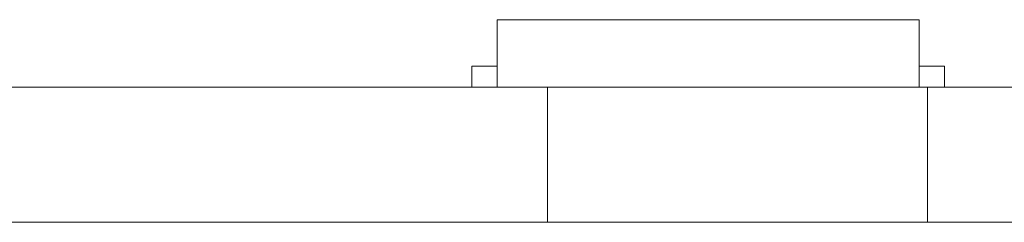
# Model space of a CAD drawing. Header units: inches. Extents: x -30 to 641, y 180 to 601.
# Tile 96 of 234: x 149.25 to 160.91, y 440.87 to 443.27. Entities that reach past the tile are written whole.
import ezdxf

# ---------------------------------------------------------------- set-up
doc = ezdxf.new("R2010")
doc.units = ezdxf.units.IN
doc.header["$MEASUREMENT"] = 0
doc.layers.add('1', color=7, linetype='Continuous')

# ---------------------------------------------------------------- blocks, each defined once
blk = doc.blocks.new('block 2074')
at = {"layer": '1', "color": 155, "lineweight": 18, "true_color": 0x4c7299}
blk.add_lwpolyline([(155.502, 442.474), (23.937, 442.474)], dxfattribs=at)
blk = doc.blocks.new('block 2080')
at = {"layer": '1', "color": 155, "lineweight": 18, "true_color": 0x4c7299}
blk.add_lwpolyline([(280.228, 442.474), (160.002, 442.474)], dxfattribs=at)
blk = doc.blocks.new('block 2118')
at = {"layer": '1', "color": 155, "lineweight": 18, "true_color": 0x4c7299}
blk.add_lwpolyline([(154.905, 443.274), (159.905, 443.274)], dxfattribs=at)
blk = doc.blocks.new('block 2119')
at = {"layer": '1', "color": 155, "lineweight": 18, "true_color": 0x4c7299}
blk.add_lwpolyline([(160.205, 442.724), (159.905, 442.724)], dxfattribs=at)
blk = doc.blocks.new('block 2120')
at = {"layer": '1', "color": 155, "lineweight": 18, "true_color": 0x4c7299}
blk.add_lwpolyline([(154.605, 442.724), (154.905, 442.724)], dxfattribs=at)
blk = doc.blocks.new('block 2291')
at = {"layer": '1', "color": 155, "lineweight": 18, "true_color": 0x4c7299}
blk.add_lwpolyline([(160.002, 440.874), (160.002, 442.474)], dxfattribs=at)
blk = doc.blocks.new('block 2292')
at = {"layer": '1', "color": 155, "lineweight": 18, "true_color": 0x4c7299}
blk.add_lwpolyline([(155.502, 440.874), (155.502, 442.474)], dxfattribs=at)
blk = doc.blocks.new('block 2306')
at = {"layer": '1', "color": 155, "lineweight": 18, "true_color": 0x4c7299}
blk.add_lwpolyline([(155.502, 440.874), (23.937, 440.874)], dxfattribs=at)
blk = doc.blocks.new('block 2310')
at = {"layer": '1', "color": 155, "lineweight": 18, "true_color": 0x4c7299}
blk.add_lwpolyline([(280.228, 440.874), (160.002, 440.874)], dxfattribs=at)
blk = doc.blocks.new('block 2353')
at = {"layer": '1', "color": 155, "lineweight": 18, "true_color": 0x4c7299}
blk.add_lwpolyline([(154.905, 443.274), (154.905, 442.474)], dxfattribs=at)
blk = doc.blocks.new('block 2354')
at = {"layer": '1', "color": 155, "lineweight": 18, "true_color": 0x4c7299}
blk.add_lwpolyline([(159.905, 443.274), (159.905, 442.474)], dxfattribs=at)
blk = doc.blocks.new('block 2355')
at = {"layer": '1', "color": 155, "lineweight": 18, "true_color": 0x4c7299}
blk.add_lwpolyline([(154.605, 442.724), (154.605, 442.474)], dxfattribs=at)
blk = doc.blocks.new('block 2356')
at = {"layer": '1', "color": 155, "lineweight": 18, "true_color": 0x4c7299}
blk.add_lwpolyline([(160.205, 442.724), (160.205, 442.474)], dxfattribs=at)
blk = doc.blocks.new('block 2477')
at = {"layer": '1', "color": 18, "lineweight": 13, "true_color": 0x4c0000}
blk.add_lwpolyline([(148.663, 442.474), (268.889, 442.474)], dxfattribs=at)
blk = doc.blocks.new('block 2478')
at = {"layer": '1', "color": 18, "lineweight": 13, "true_color": 0x4c0000}
blk.add_lwpolyline([(280.228, 442.474), (160.002, 442.474)], dxfattribs=at)
blk = doc.blocks.new('block 2479')
at = {"layer": '1', "color": 18, "lineweight": 13, "true_color": 0x4c0000}
blk.add_lwpolyline([(280.228, 442.474), (160.002, 442.474)], dxfattribs=at)
blk = doc.blocks.new('block 2480')
at = {"layer": '1', "color": 18, "lineweight": 13, "true_color": 0x4c0000}
blk.add_lwpolyline([(148.663, 442.474), (268.889, 442.474)], dxfattribs=at)
blk = doc.blocks.new('block 2528')
at = {"layer": '1', "color": 18, "lineweight": 13, "true_color": 0x4c0000}
blk.add_lwpolyline([(155.502, 442.474), (23.937, 442.474)], dxfattribs=at)
blk = doc.blocks.new('block 2538')
at = {"layer": '1', "color": 18, "lineweight": 13, "true_color": 0x4c0000}
blk.add_lwpolyline([(159.988, 442.474), (156.928, 442.474)], dxfattribs=at)
blk = doc.blocks.new('block 2559')
at = {"layer": '1', "color": 18, "lineweight": 13, "true_color": 0x4c0000}
blk.add_lwpolyline([(155.502, 442.474), (23.937, 442.474)], dxfattribs=at)
blk = doc.blocks.new('block 2637')
at = {"layer": '1', "color": 18, "lineweight": 13, "true_color": 0x4c0000}
blk.add_lwpolyline([(159.988, 442.474), (156.928, 442.474)], dxfattribs=at)
blk = doc.blocks.new('block 2638')
at = {"layer": '1', "color": 18, "lineweight": 13, "true_color": 0x4c0000}
blk.add_lwpolyline([(153.928, 442.474), (154.328, 442.474)], dxfattribs=at)
blk = doc.blocks.new('block 2703')
at = {"layer": '1', "color": 18, "lineweight": 13, "true_color": 0x4c0000}
blk.add_lwpolyline([(159.988, 442.474), (156.928, 442.474)], dxfattribs=at)
blk = doc.blocks.new('block 2707')
at = {"layer": '1', "color": 18, "lineweight": 13, "true_color": 0x4c0000}
blk.add_lwpolyline([(153.928, 442.474), (154.328, 442.474)], dxfattribs=at)
blk = doc.blocks.new('block 2715')
at = {"layer": '1', "color": 18, "lineweight": 13, "true_color": 0x4c0000}
blk.add_lwpolyline([(159.988, 442.474), (156.928, 442.474)], dxfattribs=at)
blk = doc.blocks.new('block 7446')
at = {"layer": '1', "color": 18, "lineweight": 13, "true_color": 0x4c0000}
blk.add_lwpolyline([(155.502, 442.474), (155.518, 442.474), (155.562, 442.474), (155.633, 442.474), (155.732, 442.474), (155.858, 442.474), (156.008, 442.474), (156.179, 442.474), (156.366, 442.474), (156.566, 442.474), (156.777, 442.474), (157.005, 442.474), (157.246, 442.474), (157.752, 442.474), (158.258, 442.474), (158.499, 442.474), (158.726, 442.474), (158.937, 442.474), (159.138, 442.474), (159.325, 442.474), (159.496, 442.474), (159.646, 442.474), (159.771, 442.474), (159.871, 442.474), (159.942, 442.474), (159.986, 442.474), (160.002, 442.474)], dxfattribs=at)
blk = doc.blocks.new('block 7448')
at = {"layer": '1', "color": 155, "lineweight": 18, "true_color": 0x4c7299}
blk.add_lwpolyline([(160.002, 442.474), (159.99, 442.474), (159.954, 442.474), (159.893, 442.474), (159.807, 442.474), (159.698, 442.474), (159.567, 442.474), (159.415, 442.474), (159.247, 442.474), (159.066, 442.474), (158.875, 442.474), (158.672, 442.474), (158.456, 442.474), (158.228, 442.474), (157.752, 442.474), (157.276, 442.474), (157.048, 442.474), (156.831, 442.474), (156.628, 442.474), (156.437, 442.474), (156.256, 442.474), (156.088, 442.474), (155.937, 442.474), (155.805, 442.474), (155.696, 442.474), (155.611, 442.474), (155.55, 442.474), (155.514, 442.474), (155.502, 442.474)], dxfattribs=at)
blk = doc.blocks.new('block 7456')
at = {"layer": '1', "color": 155, "lineweight": 18, "true_color": 0x4c7299}
blk.add_lwpolyline([(160.002, 440.874), (159.99, 440.874), (159.954, 440.874), (159.893, 440.874), (159.807, 440.874), (159.698, 440.874), (159.567, 440.874), (159.415, 440.874), (159.247, 440.874), (159.066, 440.874), (158.875, 440.874), (158.672, 440.874), (158.456, 440.874), (158.228, 440.874), (157.752, 440.874), (157.276, 440.874), (157.048, 440.874), (156.831, 440.874), (156.628, 440.874), (156.437, 440.874), (156.256, 440.874), (156.088, 440.874), (155.937, 440.874), (155.805, 440.874), (155.696, 440.874), (155.611, 440.874), (155.55, 440.874), (155.514, 440.874), (155.502, 440.874)], dxfattribs=at)
blk = doc.blocks.new('block 7551')
at = {"layer": '1', "color": 18, "lineweight": 13, "true_color": 0x4c0000}
for points in [[(280.228, 442.474), (205.418, 442.474), (168.014, 442.474), (163.338, 442.474), (161, 442.474), (159.814, 442.474), (155.836, 442.474), (154.799, 442.474), (152.461, 442.474), (133.759, 442.474)], [(133.174, 442.474), (142.525, 442.474), (145.598, 442.474), (147.892, 442.474), (148.726, 442.474), (186.131, 442.474), (260.94, 442.474), (292.04, 442.474), (329.444, 442.474)]]:
    blk.add_lwpolyline(points, dxfattribs=at)
blk = doc.blocks.new('block 7594')
at = {"layer": '1', "color": 18, "lineweight": 13, "true_color": 0x4c0000}
blk.add_open_spline([(152.738, 442.474), (152.743, 442.474), (152.749, 442.474), (152.749, 442.474), (152.749, 442.474), (152.757, 442.474), (152.757, 442.474), (152.757, 442.474), (152.768, 442.474), (152.768, 442.474), (152.768, 442.474), (152.781, 442.474), (152.781, 442.474), (152.781, 442.474), (152.795, 442.474), (152.795, 442.474), (152.795, 442.474), (152.812, 442.474), (152.812, 442.474), (152.812, 442.474), (152.83, 442.474), (152.83, 442.474), (152.83, 442.474), (152.85, 442.474), (152.85, 442.474), (152.85, 442.474), (152.87, 442.474), (152.87, 442.474), (152.87, 442.474), (152.892, 442.474), (152.892, 442.474), (152.892, 442.474), (152.915, 442.474), (152.915, 442.474), (152.915, 442.474), (152.938, 442.474), (152.938, 442.474), (152.938, 442.474), (152.988, 442.474), (152.988, 442.474), (152.988, 442.474), (153.038, 442.474), (153.038, 442.474), (153.038, 442.474), (153.062, 442.474), (153.062, 442.474), (153.062, 442.474), (153.085, 442.474), (153.085, 442.474), (153.085, 442.474), (153.106, 442.474), (153.106, 442.474), (153.106, 442.474), (153.127, 442.474), (153.127, 442.474), (153.127, 442.474), (153.146, 442.474), (153.146, 442.474), (153.146, 442.474), (153.164, 442.474), (153.164, 442.474), (153.164, 442.474), (153.181, 442.474), (153.181, 442.474), (153.181, 442.474), (153.196, 442.474), (153.196, 442.474), (153.196, 442.474), (153.209, 442.474), (153.209, 442.474), (153.209, 442.474), (153.22, 442.474), (153.22, 442.474), (153.22, 442.474), (153.228, 442.474), (153.228, 442.474), (153.228, 442.474), (153.234, 442.474), (153.234, 442.474), (153.234, 442.474), (153.228, 442.474), (153.228, 442.474), (153.228, 442.474), (153.22, 442.474), (153.22, 442.474), (153.22, 442.474), (153.209, 442.474), (153.209, 442.474), (153.209, 442.474), (153.196, 442.474), (153.196, 442.474), (153.196, 442.474), (153.181, 442.474), (153.181, 442.474), (153.181, 442.474), (153.164, 442.474), (153.164, 442.474), (153.164, 442.474), (153.146, 442.474), (153.146, 442.474), (153.146, 442.474), (153.127, 442.474), (153.127, 442.474), (153.127, 442.474), (153.106, 442.474), (153.106, 442.474), (153.106, 442.474), (153.085, 442.474), (153.085, 442.474), (153.085, 442.474), (153.062, 442.474), (153.062, 442.474), (153.062, 442.474), (153.038, 442.474), (153.038, 442.474), (153.038, 442.474), (152.988, 442.474), (152.988, 442.474), (152.988, 442.474), (152.938, 442.474), (152.938, 442.474), (152.938, 442.474), (152.915, 442.474), (152.915, 442.474), (152.915, 442.474), (152.892, 442.474), (152.892, 442.474), (152.892, 442.474), (152.87, 442.474), (152.87, 442.474), (152.87, 442.474), (152.85, 442.474), (152.85, 442.474), (152.85, 442.474), (152.83, 442.474), (152.83, 442.474), (152.83, 442.474), (152.812, 442.474), (152.812, 442.474), (152.812, 442.474), (152.795, 442.474), (152.795, 442.474), (152.795, 442.474), (152.781, 442.474), (152.781, 442.474), (152.781, 442.474), (152.768, 442.474), (152.768, 442.474), (152.768, 442.474), (152.757, 442.474), (152.757, 442.474), (152.757, 442.474), (152.749, 442.474), (152.749, 442.474), (152.749, 442.474), (152.743, 442.474), (152.743, 442.474)], degree=3, knots=[0, 0, 0, 0, 1, 1, 1, 2, 2, 2, 3, 3, 3, 4, 4, 4, 5, 5, 5, 6, 6, 6, 7, 7, 7, 8, 8, 8, 9, 9, 9, 10, 10, 10, 11, 11, 11, 12, 12, 12, 13, 13, 13, 14, 14, 14, 15, 15, 15, 16, 16, 16, 17, 17, 17, 18, 18, 18, 19, 19, 19, 20, 20, 20, 21, 21, 21, 22, 22, 22, 23, 23, 23, 24, 24, 24, 25, 25, 25, 26, 26, 26, 27, 27, 27, 28, 28, 28, 29, 29, 29, 30, 30, 30, 31, 31, 31, 32, 32, 32, 33, 33, 33, 34, 34, 34, 35, 35, 35, 36, 36, 36, 37, 37, 37, 38, 38, 38, 39, 39, 39, 40, 40, 40, 41, 41, 41, 42, 42, 42, 43, 43, 43, 44, 44, 44, 45, 45, 45, 46, 46, 46, 47, 47, 47, 48, 48, 48, 49, 49, 49, 50, 50, 50, 51, 51, 51, 52, 52, 52, 52], dxfattribs=at)
blk = doc.blocks.new('block 7596')
at = {"layer": '1', "color": 18, "lineweight": 13, "true_color": 0x4c0000}
blk.add_open_spline([(160.288, 442.474), (160.112, 442.474), (159.935, 442.474), (159.758, 442.474), (159.722, 442.474), (159.687, 442.474), (159.651, 442.474), (158.743, 442.474), (157.836, 442.474), (156.928, 442.474), (156.831, 442.474), (156.735, 442.474), (156.638, 442.474), (156.735, 442.474), (156.831, 442.474), (156.928, 442.474), (157.836, 442.474), (158.743, 442.474), (159.651, 442.474), (159.687, 442.474), (159.722, 442.474), (159.758, 442.474), (159.935, 442.474), (160.112, 442.474), (160.288, 442.474), (160.088, 442.474), (159.888, 442.474), (159.688, 442.474), (159.888, 442.474), (160.088, 442.474), (160.288, 442.474)], degree=3, knots=[0, 0, 0, 0, 1, 1, 1, 2, 2, 2, 3, 3, 3, 4, 4, 4, 5, 5, 5, 6, 6, 6, 7, 7, 7, 8, 8, 8, 9, 9, 9, 10, 10, 10, 10], dxfattribs=at)
blk = doc.blocks.new('block 7597')
at = {"layer": '1', "color": 18, "lineweight": 13, "true_color": 0x4c0000}
blk.add_open_spline([(160.288, 442.474), (160.112, 442.474), (159.935, 442.474), (159.758, 442.474), (159.722, 442.474), (159.687, 442.474), (159.651, 442.474), (158.743, 442.474), (157.836, 442.474), (156.928, 442.474), (156.831, 442.474), (156.735, 442.474), (156.638, 442.474), (156.735, 442.474), (156.831, 442.474), (156.928, 442.474), (157.836, 442.474), (158.743, 442.474), (159.651, 442.474), (159.687, 442.474), (159.722, 442.474), (159.758, 442.474), (159.935, 442.474), (160.112, 442.474), (160.288, 442.474), (160.088, 442.474), (159.888, 442.474), (159.688, 442.474), (159.888, 442.474), (160.088, 442.474), (160.288, 442.474)], degree=3, knots=[0, 0, 0, 0, 1, 1, 1, 2, 2, 2, 3, 3, 3, 4, 4, 4, 5, 5, 5, 6, 6, 6, 7, 7, 7, 8, 8, 8, 9, 9, 9, 10, 10, 10, 10], dxfattribs=at)
blk = doc.blocks.new('block 7598')
at = {"layer": '1', "color": 18, "lineweight": 13, "true_color": 0x4c0000}
blk.add_open_spline([(155.849, 442.474), (155.945, 442.474), (156.042, 442.474), (156.138, 442.474), (156.042, 442.474), (155.945, 442.474), (155.849, 442.474), (155.608, 442.474), (155.367, 442.474), (155.126, 442.474), (155.09, 442.474), (155.054, 442.474), (155.019, 442.474), (154.842, 442.474), (154.665, 442.474), (154.488, 442.474), (154.688, 442.474), (154.888, 442.474), (155.088, 442.474), (154.888, 442.474), (154.688, 442.474), (154.488, 442.474), (154.665, 442.474), (154.842, 442.474), (155.019, 442.474), (155.054, 442.474), (155.09, 442.474), (155.126, 442.474), (155.367, 442.474), (155.608, 442.474), (155.849, 442.474)], degree=3, knots=[0, 0, 0, 0, 1, 1, 1, 2, 2, 2, 3, 3, 3, 4, 4, 4, 5, 5, 5, 6, 6, 6, 7, 7, 7, 8, 8, 8, 9, 9, 9, 10, 10, 10, 10], dxfattribs=at)
blk = doc.blocks.new('block 7599')
at = {"layer": '1', "color": 18, "lineweight": 13, "true_color": 0x4c0000}
blk.add_open_spline([(155.849, 442.474), (155.945, 442.474), (156.042, 442.474), (156.138, 442.474), (156.042, 442.474), (155.945, 442.474), (155.849, 442.474), (155.608, 442.474), (155.367, 442.474), (155.126, 442.474), (155.09, 442.474), (155.054, 442.474), (155.019, 442.474), (154.842, 442.474), (154.665, 442.474), (154.488, 442.474), (154.688, 442.474), (154.888, 442.474), (155.088, 442.474), (154.888, 442.474), (154.688, 442.474), (154.488, 442.474), (154.665, 442.474), (154.842, 442.474), (155.019, 442.474), (155.054, 442.474), (155.09, 442.474), (155.126, 442.474), (155.367, 442.474), (155.608, 442.474), (155.849, 442.474)], degree=3, knots=[0, 0, 0, 0, 1, 1, 1, 2, 2, 2, 3, 3, 3, 4, 4, 4, 5, 5, 5, 6, 6, 6, 7, 7, 7, 8, 8, 8, 9, 9, 9, 10, 10, 10, 10], dxfattribs=at)
blk = doc.blocks.new('block 7733')
at = {"layer": '1', "color": 252, "lineweight": 13, "true_color": 0x848484}
blk.add_open_spline([(149.871, 442.474), (149.876, 442.474), (149.882, 442.474), (149.882, 442.474), (149.882, 442.474), (149.89, 442.474), (149.89, 442.474), (149.89, 442.474), (149.901, 442.474), (149.901, 442.474), (149.901, 442.474), (149.914, 442.474), (149.914, 442.474), (149.914, 442.474), (149.929, 442.474), (149.929, 442.474), (149.929, 442.474), (149.946, 442.474), (149.946, 442.474), (149.946, 442.474), (149.964, 442.474), (149.964, 442.474), (149.964, 442.474), (149.983, 442.474), (149.983, 442.474), (149.983, 442.474), (150.003, 442.474), (150.003, 442.474), (150.003, 442.474), (150.025, 442.474), (150.025, 442.474), (150.025, 442.474), (150.048, 442.474), (150.048, 442.474), (150.048, 442.474), (150.072, 442.474), (150.072, 442.474), (150.072, 442.474), (150.122, 442.474), (150.122, 442.474), (150.122, 442.474), (150.171, 442.474), (150.171, 442.474), (150.171, 442.474), (150.195, 442.474), (150.195, 442.474), (150.195, 442.474), (150.218, 442.474), (150.218, 442.474), (150.218, 442.474), (150.24, 442.474), (150.24, 442.474), (150.24, 442.474), (150.26, 442.474), (150.26, 442.474), (150.26, 442.474), (150.279, 442.474), (150.279, 442.474), (150.279, 442.474), (150.298, 442.474), (150.298, 442.474), (150.298, 442.474), (150.314, 442.474), (150.314, 442.474), (150.314, 442.474), (150.329, 442.474), (150.329, 442.474), (150.329, 442.474), (150.342, 442.474), (150.342, 442.474), (150.342, 442.474), (150.353, 442.474), (150.353, 442.474), (150.353, 442.474), (150.361, 442.474), (150.361, 442.474), (150.361, 442.474), (150.367, 442.474), (150.367, 442.474), (150.367, 442.474), (150.361, 442.474), (150.361, 442.474), (150.361, 442.474), (150.353, 442.474), (150.353, 442.474), (150.353, 442.474), (150.342, 442.474), (150.342, 442.474), (150.342, 442.474), (150.329, 442.474), (150.329, 442.474), (150.329, 442.474), (150.314, 442.474), (150.314, 442.474), (150.314, 442.474), (150.298, 442.474), (150.298, 442.474), (150.298, 442.474), (150.279, 442.474), (150.279, 442.474), (150.279, 442.474), (150.26, 442.474), (150.26, 442.474), (150.26, 442.474), (150.24, 442.474), (150.24, 442.474), (150.24, 442.474), (150.218, 442.474), (150.218, 442.474), (150.218, 442.474), (150.195, 442.474), (150.195, 442.474), (150.195, 442.474), (150.171, 442.474), (150.171, 442.474), (150.171, 442.474), (150.122, 442.474), (150.122, 442.474), (150.122, 442.474), (150.072, 442.474), (150.072, 442.474), (150.072, 442.474), (150.048, 442.474), (150.048, 442.474), (150.048, 442.474), (150.025, 442.474), (150.025, 442.474), (150.025, 442.474), (150.003, 442.474), (150.003, 442.474), (150.003, 442.474), (149.983, 442.474), (149.983, 442.474), (149.983, 442.474), (149.964, 442.474), (149.964, 442.474), (149.964, 442.474), (149.946, 442.474), (149.946, 442.474), (149.946, 442.474), (149.929, 442.474), (149.929, 442.474), (149.929, 442.474), (149.914, 442.474), (149.914, 442.474), (149.914, 442.474), (149.901, 442.474), (149.901, 442.474), (149.901, 442.474), (149.89, 442.474), (149.89, 442.474), (149.89, 442.474), (149.882, 442.474), (149.882, 442.474), (149.882, 442.474), (149.876, 442.474), (149.876, 442.474)], degree=3, knots=[0, 0, 0, 0, 1, 1, 1, 2, 2, 2, 3, 3, 3, 4, 4, 4, 5, 5, 5, 6, 6, 6, 7, 7, 7, 8, 8, 8, 9, 9, 9, 10, 10, 10, 11, 11, 11, 12, 12, 12, 13, 13, 13, 14, 14, 14, 15, 15, 15, 16, 16, 16, 17, 17, 17, 18, 18, 18, 19, 19, 19, 20, 20, 20, 21, 21, 21, 22, 22, 22, 23, 23, 23, 24, 24, 24, 25, 25, 25, 26, 26, 26, 27, 27, 27, 28, 28, 28, 29, 29, 29, 30, 30, 30, 31, 31, 31, 32, 32, 32, 33, 33, 33, 34, 34, 34, 35, 35, 35, 36, 36, 36, 37, 37, 37, 38, 38, 38, 39, 39, 39, 40, 40, 40, 41, 41, 41, 42, 42, 42, 43, 43, 43, 44, 44, 44, 45, 45, 45, 46, 46, 46, 47, 47, 47, 48, 48, 48, 49, 49, 49, 50, 50, 50, 51, 51, 51, 52, 52, 52, 52], dxfattribs=at)
blk = doc.blocks.new('block 7933')
at = {"layer": '1', "color": 18, "lineweight": 13, "true_color": 0x4c0000}
blk.add_lwpolyline([(155.502, 442.474), (155.518, 442.474), (155.562, 442.474), (155.633, 442.474), (155.732, 442.474), (155.858, 442.474), (156.008, 442.474), (156.179, 442.474), (156.366, 442.474), (156.566, 442.474), (156.777, 442.474), (157.005, 442.474), (157.246, 442.474), (157.752, 442.474), (158.258, 442.474), (158.499, 442.474), (158.726, 442.474), (158.937, 442.474), (159.138, 442.474), (159.325, 442.474), (159.496, 442.474), (159.646, 442.474), (159.771, 442.474), (159.871, 442.474), (159.942, 442.474), (159.986, 442.474), (160.002, 442.474)], dxfattribs=at)
blk = doc.blocks.new('block 8100')
at = {"layer": '1', "color": 18, "lineweight": 13, "true_color": 0x4c0000}
blk.add_open_spline([(155.849, 442.474), (155.945, 442.474), (156.042, 442.474), (156.138, 442.474), (156.042, 442.474), (155.945, 442.474), (155.849, 442.474), (155.608, 442.474), (155.367, 442.474), (155.126, 442.474), (155.09, 442.474), (155.054, 442.474), (155.019, 442.474), (154.842, 442.474), (154.665, 442.474), (154.488, 442.474), (154.688, 442.474), (154.888, 442.474), (155.088, 442.474), (154.888, 442.474), (154.688, 442.474), (154.488, 442.474), (154.665, 442.474), (154.842, 442.474), (155.019, 442.474), (155.054, 442.474), (155.09, 442.474), (155.126, 442.474), (155.367, 442.474), (155.608, 442.474), (155.849, 442.474)], degree=3, knots=[0, 0, 0, 0, 1, 1, 1, 2, 2, 2, 3, 3, 3, 4, 4, 4, 5, 5, 5, 6, 6, 6, 7, 7, 7, 8, 8, 8, 9, 9, 9, 10, 10, 10, 10], dxfattribs=at)
blk = doc.blocks.new('block 8102')
at = {"layer": '1', "color": 18, "lineweight": 13, "true_color": 0x4c0000}
blk.add_open_spline([(152.738, 442.474), (152.743, 442.474), (152.749, 442.474), (152.749, 442.474), (152.749, 442.474), (152.757, 442.474), (152.757, 442.474), (152.757, 442.474), (152.768, 442.474), (152.768, 442.474), (152.768, 442.474), (152.781, 442.474), (152.781, 442.474), (152.781, 442.474), (152.795, 442.474), (152.795, 442.474), (152.795, 442.474), (152.812, 442.474), (152.812, 442.474), (152.812, 442.474), (152.83, 442.474), (152.83, 442.474), (152.83, 442.474), (152.85, 442.474), (152.85, 442.474), (152.85, 442.474), (152.87, 442.474), (152.87, 442.474), (152.87, 442.474), (152.892, 442.474), (152.892, 442.474), (152.892, 442.474), (152.915, 442.474), (152.915, 442.474), (152.915, 442.474), (152.938, 442.474), (152.938, 442.474), (152.938, 442.474), (152.988, 442.474), (152.988, 442.474), (152.988, 442.474), (153.038, 442.474), (153.038, 442.474), (153.038, 442.474), (153.062, 442.474), (153.062, 442.474), (153.062, 442.474), (153.085, 442.474), (153.085, 442.474), (153.085, 442.474), (153.106, 442.474), (153.106, 442.474), (153.106, 442.474), (153.127, 442.474), (153.127, 442.474), (153.127, 442.474), (153.146, 442.474), (153.146, 442.474), (153.146, 442.474), (153.164, 442.474), (153.164, 442.474), (153.164, 442.474), (153.181, 442.474), (153.181, 442.474), (153.181, 442.474), (153.196, 442.474), (153.196, 442.474), (153.196, 442.474), (153.209, 442.474), (153.209, 442.474), (153.209, 442.474), (153.22, 442.474), (153.22, 442.474), (153.22, 442.474), (153.228, 442.474), (153.228, 442.474), (153.228, 442.474), (153.234, 442.474), (153.234, 442.474), (153.234, 442.474), (153.228, 442.474), (153.228, 442.474), (153.228, 442.474), (153.22, 442.474), (153.22, 442.474), (153.22, 442.474), (153.209, 442.474), (153.209, 442.474), (153.209, 442.474), (153.196, 442.474), (153.196, 442.474), (153.196, 442.474), (153.181, 442.474), (153.181, 442.474), (153.181, 442.474), (153.164, 442.474), (153.164, 442.474), (153.164, 442.474), (153.146, 442.474), (153.146, 442.474), (153.146, 442.474), (153.127, 442.474), (153.127, 442.474), (153.127, 442.474), (153.106, 442.474), (153.106, 442.474), (153.106, 442.474), (153.085, 442.474), (153.085, 442.474), (153.085, 442.474), (153.062, 442.474), (153.062, 442.474), (153.062, 442.474), (153.038, 442.474), (153.038, 442.474), (153.038, 442.474), (152.988, 442.474), (152.988, 442.474), (152.988, 442.474), (152.938, 442.474), (152.938, 442.474), (152.938, 442.474), (152.915, 442.474), (152.915, 442.474), (152.915, 442.474), (152.892, 442.474), (152.892, 442.474), (152.892, 442.474), (152.87, 442.474), (152.87, 442.474), (152.87, 442.474), (152.85, 442.474), (152.85, 442.474), (152.85, 442.474), (152.83, 442.474), (152.83, 442.474), (152.83, 442.474), (152.812, 442.474), (152.812, 442.474), (152.812, 442.474), (152.795, 442.474), (152.795, 442.474), (152.795, 442.474), (152.781, 442.474), (152.781, 442.474), (152.781, 442.474), (152.768, 442.474), (152.768, 442.474), (152.768, 442.474), (152.757, 442.474), (152.757, 442.474), (152.757, 442.474), (152.749, 442.474), (152.749, 442.474), (152.749, 442.474), (152.743, 442.474), (152.743, 442.474)], degree=3, knots=[0, 0, 0, 0, 1, 1, 1, 2, 2, 2, 3, 3, 3, 4, 4, 4, 5, 5, 5, 6, 6, 6, 7, 7, 7, 8, 8, 8, 9, 9, 9, 10, 10, 10, 11, 11, 11, 12, 12, 12, 13, 13, 13, 14, 14, 14, 15, 15, 15, 16, 16, 16, 17, 17, 17, 18, 18, 18, 19, 19, 19, 20, 20, 20, 21, 21, 21, 22, 22, 22, 23, 23, 23, 24, 24, 24, 25, 25, 25, 26, 26, 26, 27, 27, 27, 28, 28, 28, 29, 29, 29, 30, 30, 30, 31, 31, 31, 32, 32, 32, 33, 33, 33, 34, 34, 34, 35, 35, 35, 36, 36, 36, 37, 37, 37, 38, 38, 38, 39, 39, 39, 40, 40, 40, 41, 41, 41, 42, 42, 42, 43, 43, 43, 44, 44, 44, 45, 45, 45, 46, 46, 46, 47, 47, 47, 48, 48, 48, 49, 49, 49, 50, 50, 50, 51, 51, 51, 52, 52, 52, 52], dxfattribs=at)
blk = doc.blocks.new('block 8108')
at = {"layer": '1', "color": 18, "lineweight": 13, "true_color": 0x4c0000}
blk.add_open_spline([(155.849, 442.474), (155.945, 442.474), (156.042, 442.474), (156.138, 442.474), (156.042, 442.474), (155.945, 442.474), (155.849, 442.474), (155.608, 442.474), (155.367, 442.474), (155.126, 442.474), (155.09, 442.474), (155.054, 442.474), (155.019, 442.474), (154.842, 442.474), (154.665, 442.474), (154.488, 442.474), (154.688, 442.474), (154.888, 442.474), (155.088, 442.474), (154.888, 442.474), (154.688, 442.474), (154.488, 442.474), (154.665, 442.474), (154.842, 442.474), (155.019, 442.474), (155.054, 442.474), (155.09, 442.474), (155.126, 442.474), (155.367, 442.474), (155.608, 442.474), (155.849, 442.474)], degree=3, knots=[0, 0, 0, 0, 1, 1, 1, 2, 2, 2, 3, 3, 3, 4, 4, 4, 5, 5, 5, 6, 6, 6, 7, 7, 7, 8, 8, 8, 9, 9, 9, 10, 10, 10, 10], dxfattribs=at)
blk = doc.blocks.new('block 8115')
at = {"layer": '1', "color": 18, "lineweight": 13, "true_color": 0x4c0000}
blk.add_open_spline([(160.288, 442.474), (160.112, 442.474), (159.935, 442.474), (159.758, 442.474), (159.722, 442.474), (159.687, 442.474), (159.651, 442.474), (158.743, 442.474), (157.836, 442.474), (156.928, 442.474), (156.831, 442.474), (156.735, 442.474), (156.638, 442.474), (156.735, 442.474), (156.831, 442.474), (156.928, 442.474), (157.836, 442.474), (158.743, 442.474), (159.651, 442.474), (159.687, 442.474), (159.722, 442.474), (159.758, 442.474), (159.935, 442.474), (160.112, 442.474), (160.288, 442.474), (160.088, 442.474), (159.888, 442.474), (159.688, 442.474), (159.888, 442.474), (160.088, 442.474), (160.288, 442.474)], degree=3, knots=[0, 0, 0, 0, 1, 1, 1, 2, 2, 2, 3, 3, 3, 4, 4, 4, 5, 5, 5, 6, 6, 6, 7, 7, 7, 8, 8, 8, 9, 9, 9, 10, 10, 10, 10], dxfattribs=at)
blk = doc.blocks.new('block 8123')
at = {"layer": '1', "color": 18, "lineweight": 13, "true_color": 0x4c0000}
blk.add_open_spline([(160.288, 442.474), (160.112, 442.474), (159.935, 442.474), (159.758, 442.474), (159.722, 442.474), (159.687, 442.474), (159.651, 442.474), (158.743, 442.474), (157.836, 442.474), (156.928, 442.474), (156.831, 442.474), (156.735, 442.474), (156.638, 442.474), (156.735, 442.474), (156.831, 442.474), (156.928, 442.474), (157.836, 442.474), (158.743, 442.474), (159.651, 442.474), (159.687, 442.474), (159.722, 442.474), (159.758, 442.474), (159.935, 442.474), (160.112, 442.474), (160.288, 442.474), (160.088, 442.474), (159.888, 442.474), (159.688, 442.474), (159.888, 442.474), (160.088, 442.474), (160.288, 442.474)], degree=3, knots=[0, 0, 0, 0, 1, 1, 1, 2, 2, 2, 3, 3, 3, 4, 4, 4, 5, 5, 5, 6, 6, 6, 7, 7, 7, 8, 8, 8, 9, 9, 9, 10, 10, 10, 10], dxfattribs=at)
blk = doc.blocks.new('block 8293')
at = {"layer": '1', "color": 252, "lineweight": 13, "true_color": 0x848484}
blk.add_open_spline([(149.871, 442.474), (149.876, 442.474), (149.882, 442.474), (149.882, 442.474), (149.882, 442.474), (149.89, 442.474), (149.89, 442.474), (149.89, 442.474), (149.901, 442.474), (149.901, 442.474), (149.901, 442.474), (149.914, 442.474), (149.914, 442.474), (149.914, 442.474), (149.929, 442.474), (149.929, 442.474), (149.929, 442.474), (149.946, 442.474), (149.946, 442.474), (149.946, 442.474), (149.964, 442.474), (149.964, 442.474), (149.964, 442.474), (149.983, 442.474), (149.983, 442.474), (149.983, 442.474), (150.003, 442.474), (150.003, 442.474), (150.003, 442.474), (150.025, 442.474), (150.025, 442.474), (150.025, 442.474), (150.048, 442.474), (150.048, 442.474), (150.048, 442.474), (150.072, 442.474), (150.072, 442.474), (150.072, 442.474), (150.122, 442.474), (150.122, 442.474), (150.122, 442.474), (150.171, 442.474), (150.171, 442.474), (150.171, 442.474), (150.195, 442.474), (150.195, 442.474), (150.195, 442.474), (150.218, 442.474), (150.218, 442.474), (150.218, 442.474), (150.24, 442.474), (150.24, 442.474), (150.24, 442.474), (150.26, 442.474), (150.26, 442.474), (150.26, 442.474), (150.279, 442.474), (150.279, 442.474), (150.279, 442.474), (150.298, 442.474), (150.298, 442.474), (150.298, 442.474), (150.314, 442.474), (150.314, 442.474), (150.314, 442.474), (150.329, 442.474), (150.329, 442.474), (150.329, 442.474), (150.342, 442.474), (150.342, 442.474), (150.342, 442.474), (150.353, 442.474), (150.353, 442.474), (150.353, 442.474), (150.361, 442.474), (150.361, 442.474), (150.361, 442.474), (150.367, 442.474), (150.367, 442.474), (150.367, 442.474), (150.361, 442.474), (150.361, 442.474), (150.361, 442.474), (150.353, 442.474), (150.353, 442.474), (150.353, 442.474), (150.342, 442.474), (150.342, 442.474), (150.342, 442.474), (150.329, 442.474), (150.329, 442.474), (150.329, 442.474), (150.314, 442.474), (150.314, 442.474), (150.314, 442.474), (150.298, 442.474), (150.298, 442.474), (150.298, 442.474), (150.279, 442.474), (150.279, 442.474), (150.279, 442.474), (150.26, 442.474), (150.26, 442.474), (150.26, 442.474), (150.24, 442.474), (150.24, 442.474), (150.24, 442.474), (150.218, 442.474), (150.218, 442.474), (150.218, 442.474), (150.195, 442.474), (150.195, 442.474), (150.195, 442.474), (150.171, 442.474), (150.171, 442.474), (150.171, 442.474), (150.122, 442.474), (150.122, 442.474), (150.122, 442.474), (150.072, 442.474), (150.072, 442.474), (150.072, 442.474), (150.048, 442.474), (150.048, 442.474), (150.048, 442.474), (150.025, 442.474), (150.025, 442.474), (150.025, 442.474), (150.003, 442.474), (150.003, 442.474), (150.003, 442.474), (149.983, 442.474), (149.983, 442.474), (149.983, 442.474), (149.964, 442.474), (149.964, 442.474), (149.964, 442.474), (149.946, 442.474), (149.946, 442.474), (149.946, 442.474), (149.929, 442.474), (149.929, 442.474), (149.929, 442.474), (149.914, 442.474), (149.914, 442.474), (149.914, 442.474), (149.901, 442.474), (149.901, 442.474), (149.901, 442.474), (149.89, 442.474), (149.89, 442.474), (149.89, 442.474), (149.882, 442.474), (149.882, 442.474), (149.882, 442.474), (149.876, 442.474), (149.876, 442.474)], degree=3, knots=[0, 0, 0, 0, 1, 1, 1, 2, 2, 2, 3, 3, 3, 4, 4, 4, 5, 5, 5, 6, 6, 6, 7, 7, 7, 8, 8, 8, 9, 9, 9, 10, 10, 10, 11, 11, 11, 12, 12, 12, 13, 13, 13, 14, 14, 14, 15, 15, 15, 16, 16, 16, 17, 17, 17, 18, 18, 18, 19, 19, 19, 20, 20, 20, 21, 21, 21, 22, 22, 22, 23, 23, 23, 24, 24, 24, 25, 25, 25, 26, 26, 26, 27, 27, 27, 28, 28, 28, 29, 29, 29, 30, 30, 30, 31, 31, 31, 32, 32, 32, 33, 33, 33, 34, 34, 34, 35, 35, 35, 36, 36, 36, 37, 37, 37, 38, 38, 38, 39, 39, 39, 40, 40, 40, 41, 41, 41, 42, 42, 42, 43, 43, 43, 44, 44, 44, 45, 45, 45, 46, 46, 46, 47, 47, 47, 48, 48, 48, 49, 49, 49, 50, 50, 50, 51, 51, 51, 52, 52, 52, 52], dxfattribs=at)

msp = doc.modelspace()

# ---------------------------------------------------------------- block references
at = {"layer": '1'}
for name in ['block 2118', 'block 2353', 'block 2354', 'block 2120', 'block 2355', 'block 2119', 'block 2356', 'block 7551', 'block 2074', 'block 2528', 'block 2559', 'block 2477', 'block 2480', 'block 7733', 'block 8293', 'block 7594', 'block 8102', 'block 2638', 'block 2707', 'block 7598', 'block 7599', 'block 8100', 'block 8108', 'block 2292', 'block 7446', 'block 7448', 'block 7933', 'block 7596', 'block 7597', 'block 8115', 'block 8123', 'block 2538', 'block 2637', 'block 2703', 'block 2715', 'block 2080', 'block 2291', 'block 2478', 'block 2479', 'block 2306', 'block 7456', 'block 2310']:
    msp.add_blockref(name, (0, 0), dxfattribs=at)

doc.saveas('drawing.dxf')
